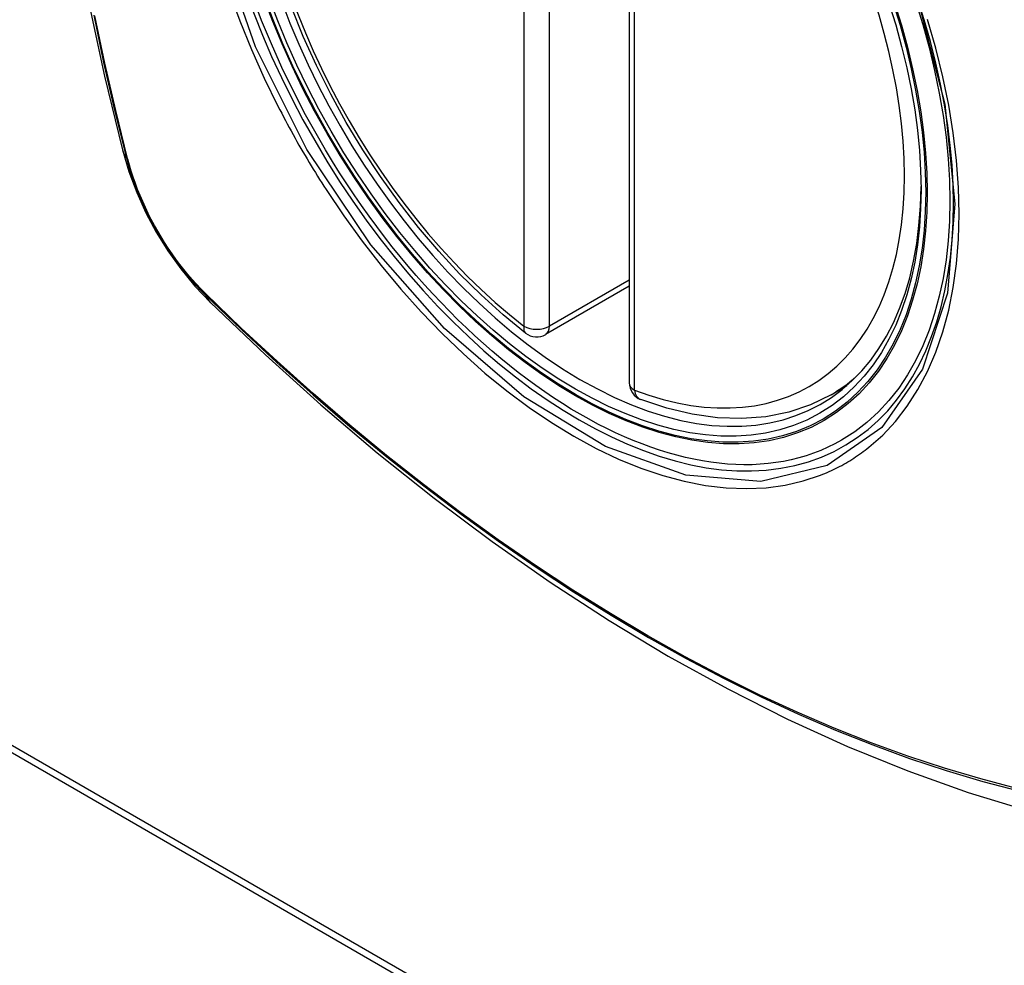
# Model space of a CAD drawing. Header units: inches. Extents: x 25 to 627, y 68 to 290.
# Tile 183 of 250: x 571.925 to 572.57, y 259.321 to 259.94. Entities that reach past the tile are written whole.
import ezdxf

# ---------------------------------------------------------------- set-up
doc = ezdxf.new("R2010")
doc.units = ezdxf.units.IN
doc.header["$MEASUREMENT"] = 0
doc.layers.add('Visible Edges(ANSI)', color=7, linetype='Continuous', lineweight=25)
doc.layers.add('Visible Tangent Edges(ANSI)', color=7, linetype='Continuous', lineweight=25)

msp = doc.modelspace()

# ---------------------------------------------------------------- linework, layer by layer
at = {"layer": 'Visible Edges(ANSI)'}
for p, q in [((572.32427, 260.18672), (572.32427, 259.70205)), ((572.32427, 259.76517), (572.2696, 259.73361)), ((571.4132, 259.7526), (573.53452, 258.52785)), ((571.41745, 259.75505), (573.53877, 258.5303)), ((572.45638, 259.69422), (572.46665, 259.70015))]:
    msp.add_line(p, q, dxfattribs=at)
at = {"layer": 'Visible Edges(ANSI)', "flags": 128}
for points in [[(571.99601, 260.56172), (571.98316, 260.52366), (571.9721, 260.48448), (571.9628, 260.44424), (571.95525, 260.40302), (571.9494, 260.36088), (571.94526, 260.31788), (571.94278, 260.27409), (571.94196, 260.22956), (571.94278, 260.18437), (571.9452, 260.13856), (571.94923, 260.0922), (571.95482, 260.04537), (571.96197, 259.99812), (571.97065, 259.95052), (571.98084, 259.90264), (571.99252, 259.85456)], [(572.25645, 259.73451), (572.24176, 259.74651), (572.22735, 259.7595), (572.21327, 259.77341), (572.19958, 259.78817), (572.18635, 259.80373), (572.17363, 259.82001), (572.16147, 259.83694), (572.14993, 259.85444), (572.13906, 259.87243), (572.12891, 259.89084), (572.11953, 259.90959), (572.11095, 259.92858), (572.10321, 259.94774)], [(571.99252, 259.85456), (571.99676, 259.84026), (572.0019, 259.82654), (572.00788, 259.81334), (572.01469, 259.80062), (572.0223, 259.78837), (572.03074, 259.77658), (572.04006, 259.76527), (572.05031, 259.75445)], [(572.05031, 259.75445), (572.08612, 259.72029), (572.12249, 259.68753), (572.15937, 259.65621), (572.19672, 259.62639), (572.23448, 259.59813), (572.27261, 259.57147), (572.31107, 259.54647), (572.3498, 259.52316), (572.38878, 259.50161), (572.42794, 259.48185), (572.46725, 259.46395), (572.50666, 259.44794), (572.54614, 259.43387), (572.58564, 259.42181), (572.6251, 259.41179), (572.66448, 259.40389)], [(572.45638, 259.69422), (572.44298, 259.68762), (572.42871, 259.6828), (572.41371, 259.67978), (572.39811, 259.67856), (572.38204, 259.67911), (572.36558, 259.68139), (572.34884, 259.68537), (572.3319, 259.691)]]:
    msp.add_lwpolyline(points, dxfattribs=at)
at = {"layer": 'Visible Edges(ANSI)'}
for centre, start, end in [((572.2637, 259.74383), 232.17173, 300), ((572.33608, 259.70205), 180, 249.28185)]:
    msp.add_arc(centre, 0.01181, start, end, dxfattribs=at)
msp.add_ellipse((572.2891, 259.95905), major_axis=(-0.15994, 0.27703), ratio=0.57735, dxfattribs=at)
msp.add_ellipse((572.29258, 259.96106), major_axis=(0.15748, -0.27276), ratio=0.57735, start_param=2.363977, end_param=7.060801, dxfattribs=at)
at = {"layer": 'Visible Tangent Edges(ANSI)'}
for p, q in [((572.25534, 260.22369), (572.25534, 259.73901)), ((572.27205, 259.73901), (572.27205, 260.22369)), ((572.32772, 259.69722), (572.32772, 260.1819)), ((571.99604, 259.84843), (571.99592, 259.84889)), ((572.32427, 259.76916), (572.27205, 259.73901)), ((572.04711, 259.76023), (572.04677, 259.76056))]:
    msp.add_line(p, q, dxfattribs=at)
at = {"layer": 'Visible Tangent Edges(ANSI)', "flags": 128}
for points in [[(572.51322, 259.95285), (572.53096, 259.88436), (572.53749, 259.81921), (572.53256, 259.76056), (572.5163, 259.71092), (572.48967, 259.67278), (572.45388, 259.6479), (572.41053, 259.63735), (572.36139, 259.64155), (572.30884, 259.6603), (572.25529, 259.6928), (572.20331, 259.73747), (572.15517, 259.79239), (572.11332, 259.85476), (572.0797, 259.92184), (572.05557, 259.99091)], [(572.06244, 259.95781), (572.06938, 259.93889), (572.07703, 259.92009), (572.08538, 259.90146), (572.09439, 259.88304)], [(571.97383, 259.94269), (571.98028, 259.91165), (571.98738, 259.88046), (571.99514, 259.84913)], [(571.99592, 259.84889), (571.98815, 259.88015), (571.98103, 259.91127), (571.97457, 259.94224)], [(572.48112, 259.65976), (572.49019, 259.66776), (572.49859, 259.67673), (572.50627, 259.68665), (572.51324, 259.69753), (572.51946, 259.70933), (572.52492, 259.72197), (572.52958, 259.73541), (572.53342, 259.74956), (572.53641, 259.76437), (572.53854, 259.77984), (572.53982, 259.79597), (572.54025, 259.81269), (572.53983, 259.82991), (572.53855, 259.84754), (572.53641, 259.86552), (572.53342, 259.8838), (572.5296, 259.90232), (572.52496, 259.92103), (572.51952, 259.93987)], [(572.09439, 259.88304), (572.09559, 259.88071), (572.0968, 259.87838), (572.09801, 259.87605), (572.09924, 259.87373), (572.10048, 259.87142), (572.10173, 259.8691), (572.10299, 259.8668), (572.10426, 259.8645), (572.10554, 259.8622), (572.10683, 259.85991), (572.10813, 259.85762), (572.10944, 259.85534), (572.11076, 259.85307), (572.11209, 259.8508), (572.11343, 259.84853), (572.11478, 259.84627), (572.11614, 259.84402), (572.11751, 259.84177), (572.11889, 259.83953), (572.12028, 259.8373), (572.12167, 259.83507), (572.12308, 259.83285), (572.12449, 259.83064), (572.12592, 259.82843)], [(571.99514, 259.84913), (571.99623, 259.84508), (571.99744, 259.84102), (571.99875, 259.83695), (572.00017, 259.83287), (572.00169, 259.8288), (572.00332, 259.82474), (572.00505, 259.82069), (572.00688, 259.81666), (572.0088, 259.81266), (572.01081, 259.80868), (572.01292, 259.80475), (572.01511, 259.80086), (572.01738, 259.79701), (572.01974, 259.79323), (572.02217, 259.7895), (572.02468, 259.78583), (572.02725, 259.78224), (572.0299, 259.77872), (572.0326, 259.77527), (572.03536, 259.77192), (572.03818, 259.76865), (572.04105, 259.76548), (572.04397, 259.7624), (572.04692, 259.75943)], [(572.04677, 259.76056), (572.04388, 259.76349), (572.04103, 259.76652), (572.03822, 259.76964), (572.03547, 259.77285), (572.03277, 259.77615), (572.03013, 259.77952), (572.02755, 259.78297), (572.02503, 259.78649), (572.02258, 259.79008), (572.0202, 259.79373), (572.0179, 259.79743), (572.01568, 259.80119), (572.01354, 259.80499), (572.01148, 259.80884), (572.00951, 259.81272), (572.00762, 259.81664), (572.00583, 259.82058), (572.00413, 259.82454), (572.00253, 259.82851), (572.00103, 259.8325), (571.99963, 259.83649), (571.99833, 259.84048), (571.99713, 259.84446), (571.99604, 259.84843)], [(572.12592, 259.82843), (572.1374, 259.81138), (572.14941, 259.79479), (572.1619, 259.77872), (572.17482, 259.76325), (572.18813, 259.74842), (572.20178, 259.7343), (572.21572, 259.72094), (572.22989, 259.7084), (572.24425, 259.6967), (572.25875, 259.68589), (572.27336, 259.67599), (572.28804, 259.66703), (572.30273, 259.65905), (572.31734, 259.6521), (572.33185, 259.64619), (572.34619, 259.64134), (572.36032, 259.63755), (572.37421, 259.63484), (572.3878, 259.63323), (572.40104, 259.63271), (572.41389, 259.6333), (572.42629, 259.63498), (572.4382, 259.63773), (572.44959, 259.64156)], [(572.04692, 259.75943), (572.0702, 259.73703), (572.09373, 259.71522), (572.11749, 259.69403), (572.14145, 259.67349), (572.16559, 259.65363), (572.18986, 259.63446), (572.21426, 259.61602), (572.23874, 259.59833), (572.26328, 259.58139), (572.28784, 259.56525), (572.3124, 259.5499), (572.33695, 259.53534), (572.3615, 259.52158), (572.38605, 259.50862), (572.41056, 259.49646), (572.43502, 259.48513), (572.45939, 259.47462), (572.48366, 259.46497), (572.5078, 259.45616), (572.53182, 259.4482), (572.55568, 259.4411), (572.57937, 259.43487)], [(572.578, 259.43653), (572.55442, 259.44268), (572.53065, 259.4497), (572.50673, 259.45759), (572.48268, 259.46632), (572.4585, 259.47591), (572.43421, 259.48635), (572.40983, 259.49763), (572.38538, 259.50974), (572.36091, 259.52266), (572.33642, 259.53638), (572.31193, 259.5509), (572.28743, 259.56622), (572.26292, 259.58235), (572.23844, 259.59926), (572.21401, 259.61694), (572.18967, 259.63537), (572.16545, 259.65452), (572.14138, 259.67437), (572.11748, 259.69489), (572.09378, 259.71606), (572.07032, 259.73784), (572.04711, 259.76023)], [(572.44959, 259.64156), (572.45101, 259.64212), (572.45242, 259.6427), (572.45382, 259.6433), (572.45521, 259.64392), (572.45659, 259.64455), (572.45797, 259.6452), (572.45933, 259.64587), (572.46069, 259.64655), (572.46203, 259.64725), (572.46337, 259.64797), (572.4647, 259.6487), (572.46602, 259.64945), (572.46733, 259.65022), (572.46863, 259.651), (572.46992, 259.6518), (572.47121, 259.65262), (572.47248, 259.65346), (572.47374, 259.65431), (572.475, 259.65518), (572.47624, 259.65606), (572.47748, 259.65696), (572.4787, 259.65788), (572.47992, 259.65881), (572.48112, 259.65976)]]:
    msp.add_lwpolyline(points, dxfattribs=at)
at = {"layer": 'Visible Tangent Edges(ANSI)'}
for centre, major_axis, ratio, start_param, end_param in [((572.29158, 259.96048), (-0.17318, 0.29996), 0.57735, 5.05527, 10.652693), ((572.29153, 259.96045), (-0.15059, 0.26083), 0.57735, 5.66855, 8.468616), ((572.29153, 259.96045), (0.15059, -0.26083), 0.57735, 5.66855, 8.468616), ((572.10689, 259.88403), (-0.11437, -0.02947), 0.354513, 0, 0.141666), ((572.00445, 259.85203), (-0.00953, -0.00245), 0.359305, 0.141946, 0.405653), ((572.0541, 259.76604), (-0.00689, -0.00703), 0.359305, 5.877532, 6.141239), ((572.13302, 259.83876), (-0.08271, -0.08432), 0.354513, 6.141519, 6.283185), ((572.2637, 259.74383), (-0.00724, -0.00933), 0.470841, 5.569756, 6.283185), ((572.2637, 259.74383), (0.01181, 0), 0.57735, 3.926991, 5.497787), ((572.2637, 259.74383), (0.00591, -0.01023), 0.57735, 0, 0.785398), ((572.29989, 259.96528), (0.1565, -0.27106), 0.57735, 0, 0.111997), ((572.33608, 259.70205), (-0.01181, 0), 0.57735, 0, 0.785398), ((572.33608, 259.70205), (-0.00418, -0.01105), 0.667065, 5.396522, 6.283185)]:
    msp.add_ellipse(centre, major_axis=major_axis, ratio=ratio, start_param=start_param, end_param=end_param, dxfattribs=at)
for centre, major_axis in [((572.29218, 259.96083), (0.17111, -0.29637)), ((572.2892, 259.95911), (-0.1627, 0.2818)), ((572.2891, 259.95905), (0.1621, -0.28076))]:
    msp.add_ellipse(centre, major_axis=major_axis, ratio=0.57735, dxfattribs=at)

doc.saveas('drawing.dxf')
